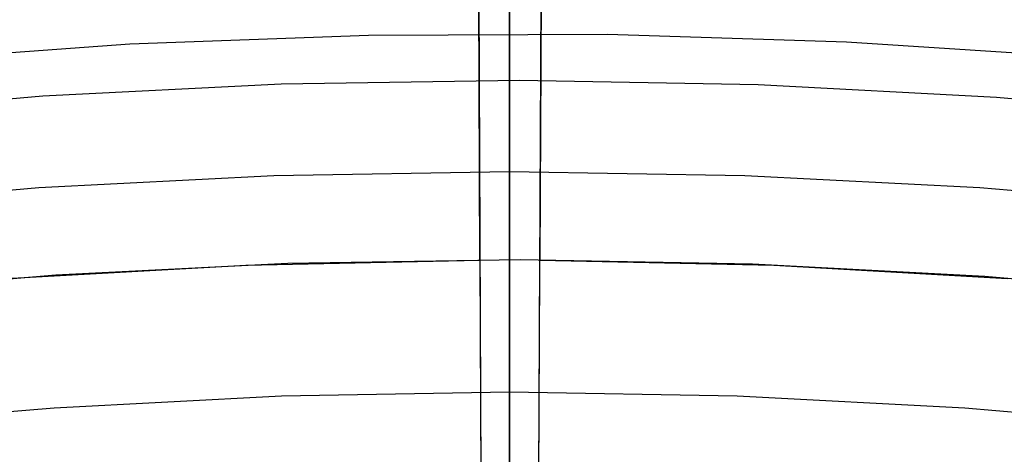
# Model space of a CAD drawing. Header units: millimetres. Extents: x 10802 to 11966, y -167 to 850.
# Tile 140 of 182: x 11378.24 to 11386.94, y 540.63 to 544.47. Entities that reach past the tile are written whole.
import ezdxf

# ---------------------------------------------------------------- set-up
doc = ezdxf.new("R2010")
doc.units = ezdxf.units.MM
doc.layers.add('1', color=7, linetype='Continuous')
doc.layers.add('color', color=7, linetype='Continuous')

msp = doc.modelspace()

# ---------------------------------------------------------------- linework, layer by layer
at = {"layer": '1', "color": 29, "true_color": 0x4d342b}
for p, q in [((11382.2406, 557.8455, 34.4621), (11382.3503, 532.8408, 34.4621)), ((11382.7966, 532.8408, 34.4621), (11382.9101, 557.8454, 34.4621)), ((11382.3086, 542.3456, 70.5621), (11382.2647, 552.3455, 60.5621)), ((11382.2647, 552.3455, 42.4621), (11382.3503, 532.8408, 42.4621)), ((11382.7966, 532.8408, 42.4621), (11382.8851, 552.3455, 42.4621)), ((11382.8851, 552.3455, 60.5621), (11382.8398, 542.3456, 70.5621)), ((11382.2838, 547.9955, 76.062), (11382.3503, 532.8408, 76.062)), ((11382.7966, 532.8408, 76.062), (11382.8654, 547.9955, 76.062)), ((11380.2411, 542.3006, 70.5621), (11382.3086, 542.3456, 70.5621)), ((11382.3086, 542.3456, 70.5621), (11382.3503, 532.8408, 70.5621)), ((11382.7966, 532.8408, 70.5621), (11382.8398, 542.3456, 70.5621)), ((11382.8398, 542.3456, 70.5621), (11384.9073, 542.3002, 70.5621)), ((11378.1764, 542.1838, 70.5621), (11380.2411, 542.3006, 70.5621)), ((11384.9073, 542.3002, 70.5621), (11386.9719, 542.1831, 70.5621))]:
    msp.add_line(p, q, dxfattribs=at)
at = {"layer": '1', "color": 250, "true_color": 0x111111}
for p, q in [((11382.5698, 509.9968, 45.7922), (11382.5698, 550.8384, 45.7922)), ((11382.5698, 535.9978, 61.1), (11382.5698, 547.9126, 61.1)), ((11382.5698, 544.7947, 244.5317), (11382.5698, 544.2776, 243.4291)), ((11382.5698, 544.6051, 241.875), (11382.5698, 543.9956, 240.7806)), ((11382.5698, 544.2776, 243.4291), (11382.5698, 543.7224, 242.3451)), ((11382.5698, 543.9956, 240.7806), (11382.5698, 543.3483, 239.708)), ((11382.5698, 543.7224, 242.3451), (11382.5698, 543.1298, 241.2811)), ((11382.5698, 543.3483, 239.708), (11382.5698, 542.6642, 238.6587)), ((11380.4891, 543.094, 241.2813), (11382.5698, 543.1299, 241.2813)), ((11382.5698, 543.1299, 241.2813), (11384.6506, 543.094, 241.2813)), ((11382.5698, 543.1298, 241.2811), (11382.5698, 542.5006, 240.2384)), ((11378.4108, 542.9863, 241.2813), (11380.4891, 543.094, 241.2813)), ((11384.6506, 543.094, 241.2813), (11386.7289, 542.9863, 241.2813)), ((11376.3375, 542.8069, 241.2813), (11378.4108, 542.9863, 241.2813)), ((11386.7289, 542.9863, 241.2813), (11388.8022, 542.8069, 241.2813)), ((11382.5698, 542.6642, 238.6587), (11382.5698, 541.9439, 237.6337)), ((11382.5698, 542.5006, 240.2384), (11382.5698, 541.8354, 239.2182)), ((11382.5698, 541.9439, 237.6337), (11382.5698, 541.1884, 236.6345)), ((11382.5698, 541.8354, 239.2182), (11382.5698, 541.1351, 238.2218)), ((11378.5455, 541.0388, 236.6209), (11380.5564, 541.143, 236.6209)), ((11380.5564, 541.143, 236.6209), (11382.5698, 541.1778, 236.6209)), ((11382.5698, 541.1884, 236.6345), (11382.5698, 540.3986, 235.6621)), ((11382.5698, 541.1778, 236.6209), (11384.5832, 541.143, 236.6209)), ((11382.5698, 541.1351, 238.2218), (11382.5698, 540.4006, 237.2504)), ((11384.5832, 541.143, 236.6209), (11386.5942, 541.0388, 236.6209)), ((11376.5393, 540.8652, 236.6209), (11378.5455, 541.0388, 236.6209)), ((11386.5942, 541.0388, 236.6209), (11388.6004, 540.8652, 236.6209))]:
    msp.add_line(p, q, dxfattribs=at)
at = {"layer": 'color'}
msp.add_line((11382.5698, 555.8462, 34.4621), (11382.5698, 409.8461, 34.4621), dxfattribs=at)
at = {"layer": 'color', "color": 254, "true_color": 0xcad1ee}
for p, q in [((11381.3257, 544.3336, 21.2621), (11379.2147, 544.2546, 21.2621)), ((11381.3257, 544.3336, 19.1621), (11379.2147, 544.2546, 19.1621)), ((11381.3257, 544.3336, 20.2121), (11379.2147, 544.2546, 20.2121)), ((11383.4381, 544.34, 21.2621), (11381.3257, 544.3336, 21.2621)), ((11383.4381, 544.34, 19.1621), (11381.3257, 544.3336, 19.1621)), ((11383.4381, 544.34, 20.2121), (11381.3257, 544.3336, 20.2121)), ((11385.5494, 544.2739, 21.2621), (11383.4381, 544.34, 21.2621)), ((11385.5494, 544.2739, 19.1621), (11383.4381, 544.34, 19.1621)), ((11385.5494, 544.2739, 20.2121), (11383.4381, 544.34, 20.2121)), ((11379.2147, 544.2546, 21.2621), (11377.1078, 544.1031, 21.2621)), ((11379.2147, 544.2546, 19.1621), (11377.1078, 544.1031, 19.1621)), ((11379.2147, 544.2546, 20.2121), (11377.1078, 544.1031, 20.2121)), ((11387.6573, 544.1354, 21.2621), (11385.5494, 544.2739, 21.2621)), ((11387.6573, 544.1354, 19.1621), (11385.5494, 544.2739, 19.1621)), ((11387.6573, 544.1354, 20.2121), (11385.5494, 544.2739, 20.2121)), ((11378.4453, 543.7983, 17.1621), (11380.5516, 543.9044, 17.1621)), ((11380.5516, 543.9044, 17.1621), (11382.6603, 543.9376, 17.1621)), ((11382.6603, 543.9376, 17.1621), (11384.7689, 543.8981, 17.1621)), ((11384.7689, 543.8981, 17.1621), (11386.8749, 543.7858, 17.1621)), ((11376.344, 543.6196, 17.1621), (11378.4453, 543.7983, 17.1621)), ((11386.8749, 543.7858, 17.1621), (11388.9757, 543.6009, 17.1621)), ((11380.6123, 542.3177, 19.1621), (11382.6661, 542.3501, 19.1621)), ((11380.6123, 542.3177, 17.1621), (11382.6661, 542.3501, 17.1621)), ((11380.6123, 542.3177, 18.1621), (11382.6661, 542.3501, 18.1621)), ((11382.6661, 542.3501, 19.1621), (11384.7197, 542.3116, 19.1621)), ((11382.6661, 542.3501, 17.1621), (11384.7197, 542.3116, 17.1621)), ((11382.6661, 542.3501, 18.1621), (11384.7197, 542.3116, 18.1621)), ((11378.5609, 542.2144, 19.1621), (11380.6123, 542.3177, 19.1621)), ((11378.5609, 542.2144, 17.1621), (11380.6123, 542.3177, 17.1621)), ((11378.5609, 542.2144, 18.1621), (11380.6123, 542.3177, 18.1621)), ((11384.7197, 542.3116, 19.1621), (11386.7708, 542.2023, 19.1621)), ((11384.7197, 542.3116, 17.1621), (11386.7708, 542.2023, 17.1621)), ((11384.7197, 542.3116, 18.1621), (11386.7708, 542.2023, 18.1621)), ((11376.5143, 542.0404, 19.1621), (11378.5609, 542.2144, 19.1621)), ((11376.5143, 542.0404, 17.1621), (11378.5609, 542.2144, 17.1621)), ((11376.5143, 542.0404, 18.1621), (11378.5609, 542.2144, 18.1621)), ((11386.7708, 542.2023, 19.1621), (11388.8169, 542.0222, 19.1621)), ((11386.7708, 542.2023, 17.1621), (11388.8169, 542.0222, 17.1621)), ((11386.7708, 542.2023, 18.1621), (11388.8169, 542.0222, 18.1621))]:
    msp.add_line(p, q, dxfattribs=at)

doc.saveas('drawing.dxf')
